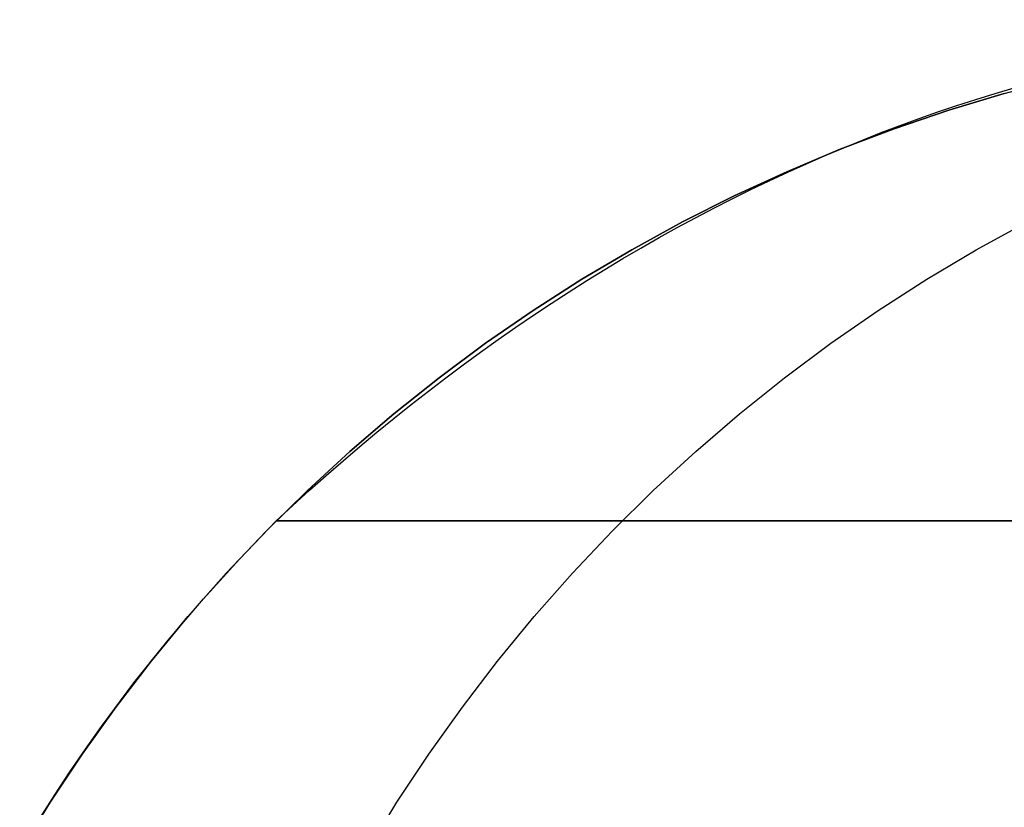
# Model space of a CAD drawing. Extents: x -3378 to 3007, y -425 to 173.
# Tile 18 of 256: x -3345.45 to -3336.64, y -317.96 to -310.91. Entities that reach past the tile are written whole.
import ezdxf

# ---------------------------------------------------------------- set-up
doc = ezdxf.new("R2010")
doc.units = 0
doc.layers.add('PREDEFINITO', color=7, linetype='CONTINUOUS')

msp = doc.modelspace()

# ---------------------------------------------------------------- linework, layer by layer
at = {"layer": 'PREDEFINITO'}
for p, q in [((-3336.6398, -311.5698, 2295), (-3336.1392, -311.4372, 2295)), ((-3336.6398, -311.5698, 2057.5), (-3336.1392, -311.4372, 2057.5)), ((-3337.1355, -311.7195, 2295), (-3336.6398, -311.5698, 2295)), ((-3336.6398, -311.5698, 1820), (-3337.1355, -311.7195, 1820)), ((-3337.1355, -311.7195, 2057.5), (-3336.6398, -311.5698, 2057.5)), ((-3337.6257, -311.8863, 2295), (-3337.1355, -311.7195, 2295)), ((-3337.1355, -311.7195, 1820), (-3337.6257, -311.8863, 1820)), ((-3337.6257, -311.8863, 2057.5), (-3337.1355, -311.7195, 2057.5)), ((-3338.1099, -312.07, 2295), (-3337.6257, -311.8863, 2295)), ((-3337.6257, -311.8863, 1820), (-3338.1099, -312.07, 1820)), ((-3338.1099, -312.07, 2057.5), (-3337.6257, -311.8863, 2057.5)), ((-3338.5874, -312.2702, 2295), (-3338.1099, -312.07, 2295)), ((-3338.1099, -312.07, 1820), (-3338.5874, -312.2702, 1820)), ((-3338.5874, -312.2702, 2057.5), (-3338.1099, -312.07, 2057.5)), ((-3339.0578, -312.4868, 2295), (-3338.5874, -312.2702, 2295)), ((-3338.5874, -312.2702, 1820), (-3339.0578, -312.4868, 1820)), ((-3339.0578, -312.4868, 2057.5), (-3338.5874, -312.2702, 2057.5)), ((-3339.5204, -312.7195, 2295), (-3339.0578, -312.4868, 2295)), ((-3339.0578, -312.4868, 1820), (-3339.5204, -312.7195, 1820)), ((-3339.5204, -312.7195, 2057.5), (-3339.0578, -312.4868, 2057.5)), ((-3339.9746, -312.968, 2295), (-3339.5204, -312.7195, 2295)), ((-3339.5204, -312.7195, 1820), (-3339.9746, -312.968, 1820)), ((-3339.9746, -312.968, 2057.5), (-3339.5204, -312.7195, 2057.5)), ((-3336.8907, -312.968, 2363.5058), (-3336.4382, -312.7195, 2363.465)), ((-3340.4201, -313.232, 2295), (-3339.9746, -312.968, 2295)), ((-3339.9746, -312.968, 1820), (-3340.4201, -313.232, 1820)), ((-3340.4201, -313.232, 2057.5), (-3339.9746, -312.968, 2057.5)), ((-3337.3343, -313.232, 2363.5458), (-3336.8907, -312.968, 2363.5058)), ((-3340.8561, -313.5113, 2295), (-3340.4201, -313.232, 2295)), ((-3340.4201, -313.232, 1820), (-3340.8561, -313.5113, 1820)), ((-3340.8561, -313.5113, 2057.5), (-3340.4201, -313.232, 2057.5)), ((-3337.7686, -313.5113, 2363.585), (-3337.3343, -313.232, 2363.5458)), ((-3341.2823, -313.8055, 2295), (-3340.8561, -313.5113, 2295)), ((-3340.8561, -313.5113, 1820), (-3341.2823, -313.8055, 1820)), ((-3341.2823, -313.8055, 2057.5), (-3340.8561, -313.5113, 2057.5)), ((-3338.1931, -313.8055, 2363.6233), (-3337.7686, -313.5113, 2363.585)), ((-3341.698, -314.1142, 2295), (-3341.2823, -313.8055, 2295)), ((-3341.2823, -313.8055, 1820), (-3341.698, -314.1142, 1820)), ((-3341.698, -314.1142, 2057.5), (-3341.2823, -313.8055, 2057.5)), ((-3338.6071, -314.1142, 2363.6607), (-3338.1931, -313.8055, 2363.6233)), ((-3342.1029, -314.437, 2295), (-3341.698, -314.1142, 2295)), ((-3341.698, -314.1142, 1820), (-3342.1029, -314.437, 1820)), ((-3342.1029, -314.437, 2057.5), (-3341.698, -314.1142, 2057.5)), ((-3339.0103, -314.437, 2363.697), (-3338.6071, -314.1142, 2363.6607)), ((-3342.4963, -314.7737, 2295), (-3342.1029, -314.437, 2295)), ((-3342.1029, -314.437, 1820), (-3342.4963, -314.7737, 1820)), ((-3342.4963, -314.7737, 2057.5), (-3342.1029, -314.437, 2057.5)), ((-3339.4022, -314.7737, 2363.7324), (-3339.0103, -314.437, 2363.697)), ((-3342.878, -315.1237, 2295), (-3342.4963, -314.7737, 2295)), ((-3342.4963, -314.7737, 1820), (-3342.878, -315.1237, 1820)), ((-3342.878, -315.1237, 2057.5), (-3342.4963, -314.7737, 2057.5)), ((-3339.7823, -315.1237, 2363.7667), (-3339.4022, -314.7737, 2363.7324)), ((-3343.2473, -315.4866, 2295), (-3342.878, -315.1237, 2295)), ((-3342.878, -315.1237, 1820), (-3343.2473, -315.4866, 1820)), ((-3343.2473, -315.4866, 2057.5), (-3342.878, -315.1237, 2057.5)), ((-3340.1501, -315.4866, 2363.7999), (-3339.7823, -315.1237, 2363.7667)), ((-3343.4863, -315.7355, 1349.074), (-3343.1561, -315.3947, 1349.406)), ((-3343.1561, -315.3947, 1820), (-3343.1561, -315.3947, 1349.406)), ((-3343.1561, -315.3947, 2295), (-3343.1561, -315.3947, 1820)), ((-3343.6038, -315.8622, 2295), (-3343.2473, -315.4866, 2295)), ((-3343.2473, -315.4866, 1820), (-3343.6038, -315.8622, 1820)), ((-3343.6038, -315.8622, 2057.5), (-3343.2473, -315.4866, 2057.5)), ((-3340.5052, -315.8622, 2363.8319), (-3340.1501, -315.4866, 2363.7999)), ((-3343.809, -316.0906, 1348.7496), (-3343.4863, -315.7355, 1349.074)), ((-3343.9472, -316.2498, 2295), (-3343.6038, -315.8622, 2295)), ((-3343.6038, -315.8622, 1820), (-3343.9472, -316.2498, 1820)), ((-3343.9472, -316.2498, 2057.5), (-3343.6038, -315.8622, 2057.5)), ((-3340.8472, -316.2498, 2363.8628), (-3340.5052, -315.8622, 2363.8319)), ((-3344.1237, -316.4599, 1348.4334), (-3343.809, -316.0906, 1348.7496)), ((-3344.277, -316.649, 2295), (-3343.9472, -316.2498, 2295)), ((-3343.9472, -316.2498, 1820), (-3344.277, -316.649, 1820)), ((-3344.277, -316.649, 2057.5), (-3343.9472, -316.2498, 2057.5)), ((-3341.1756, -316.649, 2363.8924), (-3340.8472, -316.2498, 2363.8628)), ((-3344.4297, -316.8438, 1348.1261), (-3344.1237, -316.4599, 1348.4334)), ((-3344.5928, -317.0593, 2295), (-3344.277, -316.649, 2295)), ((-3344.277, -316.649, 1820), (-3344.5928, -317.0593, 1820)), ((-3344.5928, -317.0593, 2057.5), (-3344.277, -316.649, 2057.5)), ((-3341.4902, -317.0593, 2363.9208), (-3341.1756, -316.649, 2363.8924)), ((-3344.7209, -317.2345, 1347.8338), (-3344.4297, -316.8438, 1348.1261)), ((-3344.8943, -317.4803, 2295), (-3344.5928, -317.0593, 2295)), ((-3344.5928, -317.0593, 1820), (-3344.8943, -317.4803, 1820)), ((-3344.8943, -317.4803, 2057.5), (-3344.5928, -317.0593, 2057.5)), ((-3341.7904, -317.4803, 2363.9479), (-3341.4902, -317.0593, 2363.9208)), ((-3344.863, -317.4352, 1347.6912), (-3344.7209, -317.2345, 1347.8338)), ((-3345.0025, -317.6393, 1347.5512), (-3344.863, -317.4352, 1347.6912)), ((-3345.181, -317.9115, 2295), (-3344.8943, -317.4803, 2295)), ((-3344.8943, -317.4803, 1820), (-3345.181, -317.9115, 1820)), ((-3345.181, -317.9115, 2057.5), (-3344.8943, -317.4803, 2057.5)), ((-3342.076, -317.9115, 2363.9736), (-3341.7904, -317.4803, 2363.9479)), ((-3345.1372, -317.8435, 1347.4161), (-3345.0025, -317.6393, 1347.5512)), ((-3345.2693, -318.0511, 1347.2835), (-3345.1372, -317.8435, 1347.4161)), ((-3345.4527, -318.3523, 2295), (-3345.181, -317.9115, 2295)), ((-3345.181, -317.9115, 1820), (-3345.4527, -318.3523, 1820)), ((-3345.4527, -318.3523, 2057.5), (-3345.181, -317.9115, 2057.5)), ((-3342.3466, -318.3523, 2363.998), (-3342.076, -317.9115, 2363.9736))]:
    msp.add_line(p, q, dxfattribs=at)
at = {"layer": 'PREDEFINITO', "extrusion": (0.713764, -0.010753, -0.700303)}
msp.add_arc((-387.7536, -1359.4844, -3327.8277), 26.5896, 325.97155, 0.36597, dxfattribs=at)
at = {"layer": 'PREDEFINITO', "extrusion": (2.97209e-08, -1, 2.90228e-17)}
msp.add_arc((-3347.5496, 2115, 315.3946), 765.6067, 270.3287959, 359.999998, dxfattribs=at)
at = {"layer": 'PREDEFINITO', "extrusion": (2.97209e-08, -1, -2.04601e-16)}
msp.add_arc((-2577.5494, 2295, 315.3946), 765.6067, 90.3287972, 179.9999967, dxfattribs=at)

doc.saveas('drawing.dxf')
